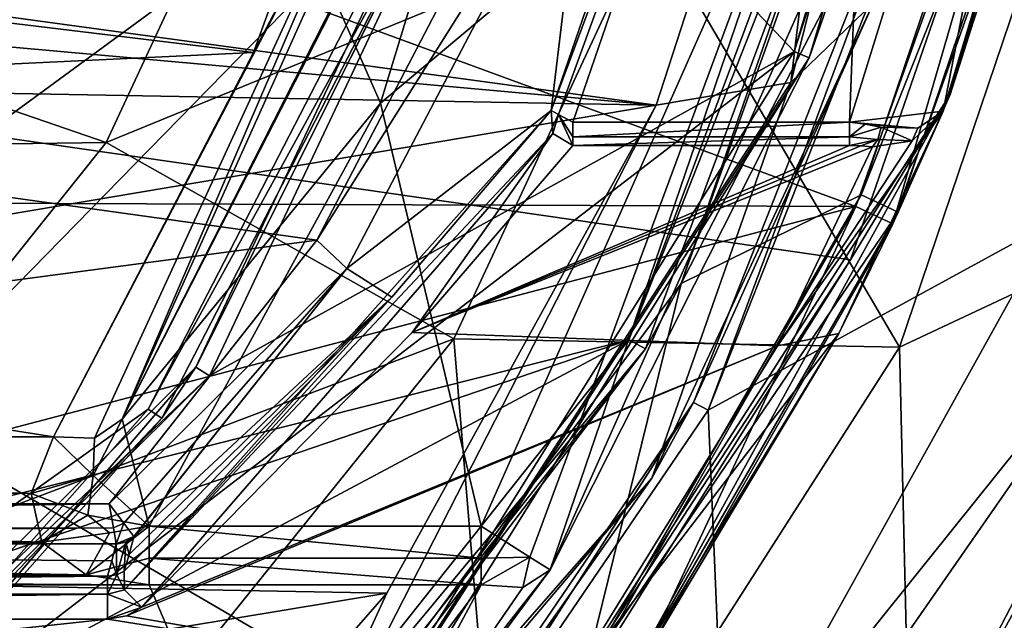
# Model space of a CAD drawing. Extents: x -200 to 200, y -434 to 356.
# Tile 46 of 256: x 4.91 to 10.95, y -272.73 to -269.05. Entities that reach past the tile are written whole.
import ezdxf

# ---------------------------------------------------------------- set-up
doc = ezdxf.new("R2010")
doc.units = 0
doc.header["$LTSCALE"] = 52.148148
for name, color, linetype in [('1693', 7, 'CONTINUOUS'), ('1694', 7, 'CONTINUOUS'), ('1696', 7, 'CONTINUOUS'), ('1697', 7, 'CONTINUOUS'), ('1699', 7, 'CONTINUOUS'), ('1714', 7, 'CONTINUOUS'), ('1715', 7, 'CONTINUOUS'), ('2569', 7, 'CONTINUOUS'), ('2574', 7, 'CONTINUOUS'), ('2576', 7, 'CONTINUOUS'), ('2578', 7, 'CONTINUOUS'), ('2580', 7, 'CONTINUOUS'), ('3912', 7, 'CONTINUOUS'), ('3913', 7, 'CONTINUOUS'), ('3915', 7, 'CONTINUOUS'), ('3916', 7, 'CONTINUOUS'), ('3930', 7, 'CONTINUOUS'), ('3932', 7, 'CONTINUOUS'), ('3934', 7, 'CONTINUOUS'), ('3945', 7, 'CONTINUOUS'), ('3955', 7, 'CONTINUOUS'), ('3956', 7, 'CONTINUOUS'), ('3957', 7, 'CONTINUOUS'), ('3971', 7, 'CONTINUOUS'), ('3972', 7, 'CONTINUOUS'), ('3973', 7, 'CONTINUOUS'), ('4073', 7, 'CONTINUOUS'), ('4110', 7, 'CONTINUOUS'), ('4122', 7, 'CONTINUOUS'), ('4316', 7, 'CONTINUOUS'), ('4317', 7, 'CONTINUOUS'), ('4319', 7, 'CONTINUOUS'), ('4320', 7, 'CONTINUOUS'), ('4322', 7, 'CONTINUOUS'), ('4323', 7, 'CONTINUOUS'), ('4325', 7, 'CONTINUOUS'), ('4334', 7, 'CONTINUOUS'), ('4335', 7, 'CONTINUOUS'), ('4348', 7, 'CONTINUOUS'), ('4364', 7, 'CONTINUOUS'), ('4369', 7, 'CONTINUOUS'), ('4372', 7, 'CONTINUOUS'), ('4373', 7, 'CONTINUOUS'), ('4381', 7, 'CONTINUOUS'), ('4386', 7, 'CONTINUOUS'), ('4387', 7, 'CONTINUOUS'), ('4389', 7, 'CONTINUOUS'), ('4390', 7, 'CONTINUOUS'), ('4392', 7, 'CONTINUOUS'), ('4393', 7, 'CONTINUOUS'), ('4406', 7, 'CONTINUOUS'), ('4407', 7, 'CONTINUOUS'), ('4516', 7, 'CONTINUOUS'), ('4518', 7, 'CONTINUOUS'), ('4519', 7, 'CONTINUOUS'), ('4521', 7, 'CONTINUOUS'), ('4522', 7, 'CONTINUOUS'), ('4537', 7, 'CONTINUOUS'), ('4539', 7, 'CONTINUOUS'), ('4542', 7, 'CONTINUOUS')]:
    doc.layers.add(name, color=color, linetype=linetype)

msp = doc.modelspace()

# ---------------------------------------------------------------- linework, layer by layer
at = {"layer": '1693', "color": 7, "linetype": 'CONTINUOUS'}
for points in [[(10.3091, -271.0591, 68.65), (12.3021, -270.1223, 68.65), (12.1614, -265.5814, 68.65), (10.3091, -271.0591, 68.65)], [(10.3745, -273.8384, 68.65), (12.3021, -270.1223, 68.65), (10.3091, -271.0591, 68.65), (10.3745, -273.8384, 68.65)], [(7.8925, -274.8342, 68.65), (10.3745, -273.8384, 68.65), (10.3091, -271.0591, 68.65), (7.8925, -274.8342, 68.65)]]:
    msp.add_3dface(points, dxfattribs=at)
at = {"layer": '1694', "color": 7, "linetype": 'CONTINUOUS'}
for points in [[(12.7216, -265.8369, 15.65), (11.2533, -270.2889, 15.65), (10.871, -267.0542, 15.65), (12.7216, -265.8369, 15.65)], [(10.871, -267.0542, 15.65), (11.2533, -270.2889, 15.65), (9.1344, -271.444, 15.65), (10.871, -267.0542, 15.65)], [(11.2533, -270.2889, 15.65), (9.2387, -273.9133, 15.65), (9.1344, -271.444, 15.65), (11.2533, -270.2889, 15.65)], [(9.1344, -271.444, 15.65), (9.2387, -273.9133, 15.65), (7.0573, -274.4947, 15.65), (9.1344, -271.444, 15.65)]]:
    msp.add_3dface(points, dxfattribs=at)
at = {"layer": '1696', "color": 7, "linetype": 'CONTINUOUS'}
msp.add_3dface([(12.3937, -270.1597, 68.55), (10.4568, -273.8945, 68.55), (11.0311, -272.9541, 16.65), (12.3937, -270.1597, 68.55)], dxfattribs=at)
at = {"layer": '1697', "color": 7, "linetype": 'CONTINUOUS'}
for points in [[(10.1039, -265.609, 64.65), (8.8156, -269.5761, 64.65), (1.8013, -268.6167, 64.65), (10.1039, -265.609, 64.65)], [(8.8156, -269.5761, 64.65), (-8.9526, -269.2538, 64.65), (-1.8012, -268.6168, 64.65), (8.8156, -269.5761, 64.65)], [(1.8013, -268.6167, 64.65), (8.8156, -269.5761, 64.65), (-1.8012, -268.6168, 64.65), (1.8013, -268.6167, 64.65)], [(-7.3447, -272.3014, 64.65), (-8.9526, -269.2538, 64.65), (8.8156, -269.5761, 64.65), (-7.3447, -272.3014, 64.65)], [(7.1645, -272.5666, 64.65), (-7.3447, -272.3014, 64.65), (8.8156, -269.5761, 64.65), (7.1645, -272.5666, 64.65)], [(-5.3893, -274.6437, 64.65), (-7.3447, -272.3014, 64.65), (7.1645, -272.5666, 64.65), (-5.3893, -274.6437, 64.65)], [(5.1661, -274.8475, 64.65), (-5.3893, -274.6437, 64.65), (7.1645, -272.5666, 64.65), (5.1661, -274.8475, 64.65)]]:
    msp.add_3dface(points, dxfattribs=at)
at = {"layer": '1699', "color": 7, "linetype": 'CONTINUOUS'}
for points in [[(10.7757, -267.0264, 15.75), (9.0454, -271.3983, 15.75), (10.1482, -268.9488, 63.65), (10.7757, -267.0264, 15.75)], [(10.1482, -268.9488, 63.65), (9.0454, -271.3983, 15.75), (8.7899, -271.861, 63.65), (10.1482, -268.9488, 63.65)], [(9.0454, -271.3983, 15.75), (6.9812, -274.4296, 15.75), (8.7899, -271.861, 63.65), (9.0454, -271.3983, 15.75)], [(8.7899, -271.861, 63.65), (6.9812, -274.4296, 15.75), (5.1476, -276.1555, 63.65), (8.7899, -271.861, 63.65)]]:
    msp.add_3dface(points, dxfattribs=at)
at = {"layer": '1714', "color": 7, "linetype": 'CONTINUOUS'}
for points in [[(9.2387, -273.9133, 15.65), (11.2533, -270.2889, 15.65), (11.8775, -270.6262, 15.9429), (9.2387, -273.9133, 15.65)], [(7.3338, -277.1561, 15.9429), (9.2387, -273.9133, 15.65), (11.8775, -270.6262, 15.9429), (7.3338, -277.1561, 15.9429)], [(11.0311, -272.9541, 16.65), (7.3338, -277.1561, 15.9429), (11.8775, -270.6262, 15.9429), (11.0311, -272.9541, 16.65)]]:
    msp.add_3dface(points, dxfattribs=at)
at = {"layer": '1715', "color": 7, "linetype": 'CONTINUOUS'}
for points in [[(9.6416, -269.4378, 64.3571), (10.1039, -265.609, 64.65), (11.262, -263.0444, 64.3571), (9.6416, -269.4378, 64.3571)], [(10.1482, -268.9488, 63.65), (9.6416, -269.4378, 64.3571), (11.262, -263.0444, 64.3571), (10.1482, -268.9488, 63.65)], [(8.8156, -269.5761, 64.65), (10.1039, -265.609, 64.65), (9.6416, -269.4378, 64.3571), (8.8156, -269.5761, 64.65)], [(10.1482, -268.9488, 63.65), (8.7899, -271.861, 63.65), (9.6416, -269.4378, 64.3571), (10.1482, -268.9488, 63.65)], [(6.0445, -274.9953, 64.3571), (8.8156, -269.5761, 64.65), (9.6416, -269.4378, 64.3571), (6.0445, -274.9953, 64.3571)], [(8.7899, -271.861, 63.65), (6.0445, -274.9953, 64.3571), (9.6416, -269.4378, 64.3571), (8.7899, -271.861, 63.65)], [(7.1645, -272.5666, 64.65), (8.8156, -269.5761, 64.65), (6.0445, -274.9953, 64.3571), (7.1645, -272.5666, 64.65)], [(8.7899, -271.861, 63.65), (5.1476, -276.1555, 63.65), (6.0445, -274.9953, 64.3571), (8.7899, -271.861, 63.65)], [(5.1661, -274.8475, 64.65), (7.1645, -272.5666, 64.65), (6.0445, -274.9953, 64.3571), (5.1661, -274.8475, 64.65)]]:
    msp.add_3dface(points, dxfattribs=at)
at = {"layer": '2569', "color": 7, "linetype": 'CONTINUOUS'}
for points in [[(12.3021, -270.1223, 68.65), (10.3745, -273.8384, 68.65), (12.3937, -270.1597, 68.55), (12.3021, -270.1223, 68.65)], [(10.3745, -273.8384, 68.65), (10.4568, -273.8945, 68.55), (12.3937, -270.1597, 68.55), (10.3745, -273.8384, 68.65)]]:
    msp.add_3dface(points, dxfattribs=at)
at = {"layer": '2574', "color": 7, "linetype": 'CONTINUOUS'}
for points in [[(9.1344, -271.444, 15.65), (9.0454, -271.3983, 15.75), (10.7757, -267.0264, 15.75), (9.1344, -271.444, 15.65)], [(10.871, -267.0542, 15.65), (9.1344, -271.444, 15.65), (10.7757, -267.0264, 15.75), (10.871, -267.0542, 15.65)], [(7.0573, -274.4947, 15.65), (6.9812, -274.4296, 15.75), (9.0454, -271.3983, 15.75), (7.0573, -274.4947, 15.65)], [(9.1344, -271.444, 15.65), (7.0573, -274.4947, 15.65), (9.0454, -271.3983, 15.75), (9.1344, -271.444, 15.65)]]:
    msp.add_3dface(points, dxfattribs=at)
at = {"layer": '2576', "color": 7, "linetype": 'CONTINUOUS'}
for points in [[(6.4853, -267.5686, 68.45), (1.7495, -268.5312, 68.45), (5.4447, -269.8043, 68.45), (6.4853, -267.5686, 68.45)], [(5.4447, -269.8043, 68.45), (1.7495, -268.5312, 68.45), (-5.3603, -269.9517, 68.45), (5.4447, -269.8043, 68.45)], [(3.1364, -272.6911, 68.45), (5.4447, -269.8043, 68.45), (-5.3603, -269.9517, 68.45), (3.1364, -272.6911, 68.45)]]:
    msp.add_3dface(points, dxfattribs=at)
at = {"layer": '2578', "color": 7, "linetype": 'CONTINUOUS'}
for points in [[(10.3091, -271.0591, 68.65), (12.1614, -265.5814, 68.65), (8.7723, -268.4402, 68.55), (10.3091, -271.0591, 68.65)], [(7.5758, -271.008, 68.55), (10.3091, -271.0591, 68.65), (8.7723, -268.4402, 68.55), (7.5758, -271.008, 68.55)], [(4.7048, -274.5699, 68.55), (7.8925, -274.8342, 68.65), (7.5758, -271.008, 68.55), (4.7048, -274.5699, 68.55)], [(7.8925, -274.8342, 68.65), (10.3091, -271.0591, 68.65), (7.5758, -271.008, 68.55), (7.8925, -274.8342, 68.65)]]:
    msp.add_3dface(points, dxfattribs=at)
at = {"layer": '2580', "color": 7, "linetype": 'CONTINUOUS'}
for points in [[(6.4853, -267.5686, 68.45), (5.4447, -269.8043, 68.45), (8.7723, -268.4402, 68.55), (6.4853, -267.5686, 68.45)], [(5.4447, -269.8043, 68.45), (7.5758, -271.008, 68.55), (8.7723, -268.4402, 68.55), (5.4447, -269.8043, 68.45)], [(5.4447, -269.8043, 68.45), (3.1364, -272.6911, 68.45), (7.5758, -271.008, 68.55), (5.4447, -269.8043, 68.45)], [(3.1364, -272.6911, 68.45), (4.7048, -274.5699, 68.55), (7.5758, -271.008, 68.55), (3.1364, -272.6911, 68.45)]]:
    msp.add_3dface(points, dxfattribs=at)
at = {"layer": '3912', "color": 7, "linetype": 'CONTINUOUS'}
for points in [[(10.8329, -265.3242, 58.15), (7.8946, -267.3841, 58.15), (9.6618, -269.2466, 58.15), (10.8329, -265.3242, 58.15)], [(7.8946, -267.3841, 58.15), (6.0775, -271.2348, 58.15), (9.6618, -269.2466, 58.15), (7.8946, -267.3841, 58.15)], [(6.0775, -271.2348, 58.15), (2.6448, -274.6347, 58.15), (9.6618, -269.2466, 58.15), (6.0775, -271.2348, 58.15)], [(9.6618, -269.2466, 58.15), (2.6448, -274.6347, 58.15), (6.2125, -274.7552, 58.15), (9.6618, -269.2466, 58.15)]]:
    msp.add_3dface(points, dxfattribs=at)
at = {"layer": '3913', "color": 7, "linetype": 'CONTINUOUS'}
for points in [[(10.9304, -265.3446, 58.05), (9.7537, -269.2858, 58.05), (10.4283, -267.3379, 7.15), (10.9304, -265.3446, 58.05)], [(10.4283, -267.3379, 7.15), (9.7537, -269.2858, 58.05), (8.166, -272.424, 7.15), (10.4283, -267.3379, 7.15)], [(9.7537, -269.2858, 58.05), (6.2831, -274.826, 58.05), (8.166, -272.424, 7.15), (9.7537, -269.2858, 58.05)], [(8.166, -272.424, 7.15), (6.2831, -274.826, 58.05), (6.8166, -274.2469, 8.8145), (8.166, -272.424, 7.15)]]:
    msp.add_3dface(points, dxfattribs=at)
at = {"layer": '3915', "color": 7, "linetype": 'CONTINUOUS'}
for points in [[(0.55, -275.1187, 11.15), (7.4329, -268.0823, 11.15), (0.55, -266.5779, 11.15), (0.55, -275.1187, 11.15)], [(5.7023, -271.4383, 11.15), (7.4329, -268.0823, 11.15), (0.55, -275.1187, 11.15), (5.7023, -271.4383, 11.15)], [(3.7869, -273.6017, 11.15), (5.7023, -271.4383, 11.15), (0.55, -275.1187, 11.15), (3.7869, -273.6017, 11.15)]]:
    msp.add_3dface(points, dxfattribs=at)
at = {"layer": '3916', "color": 7, "linetype": 'CONTINUOUS'}
for points in [[(7.8006, -267.3531, 58.05), (7.5263, -268.1181, 11.25), (5.9937, -271.1807, 58.05), (7.8006, -267.3531, 58.05)], [(7.5263, -268.1181, 11.25), (5.7848, -271.4948, 11.25), (5.9937, -271.1807, 58.05), (7.5263, -268.1181, 11.25)], [(5.9937, -271.1807, 58.05), (3.8515, -273.6781, 11.25), (2.5968, -274.5469, 58.05), (5.9937, -271.1807, 58.05)], [(5.7848, -271.4948, 11.25), (3.8515, -273.6781, 11.25), (5.9937, -271.1807, 58.05), (5.7848, -271.4948, 11.25)]]:
    msp.add_3dface(points, dxfattribs=at)
at = {"layer": '3930', "color": 7, "linetype": 'CONTINUOUS'}
for points in [[(6.9326, -267.6425, -0.0732), (6.348, -269.2526, 2.7288), (-6.9326, -267.6425, -0.0732), (6.9326, -267.6425, -0.0732)], [(-6.9326, -267.6425, -0.0732), (6.348, -269.2526, 2.7288), (-6.088, -269.8442, 3.5946), (-6.9326, -267.6425, -0.0732)], [(6.348, -269.2526, 2.7288), (5.1213, -271.6075, 5.8196), (-6.088, -269.8442, 3.5946), (6.348, -269.2526, 2.7288)], [(-6.088, -269.8442, 3.5946), (5.1213, -271.6075, 5.8196), (-5.1214, -271.6075, 5.8196), (-6.088, -269.8442, 3.5946)], [(5.1213, -271.6075, 5.8196), (4.9851, -271.9567, 6.2089), (-5.1214, -271.6075, 5.8196), (5.1213, -271.6075, 5.8196)], [(-5.1214, -271.6075, 5.8196), (4.9851, -271.9567, 6.2089), (-4.9857, -271.9533, 6.2051), (-5.1214, -271.6075, 5.8196)], [(-4.9857, -271.9533, 6.2051), (5.0498, -272.253, 6.5278), (-5.0558, -272.2619, 6.5372), (-4.9857, -271.9533, 6.2051)], [(4.9851, -271.9567, 6.2089), (5.0498, -272.253, 6.5278), (-4.9857, -271.9533, 6.2051), (4.9851, -271.9567, 6.2089)], [(5.0498, -272.253, 6.5278), (5.3224, -272.4541, 6.7386), (-5.0558, -272.2619, 6.5372), (5.0498, -272.253, 6.5278)], [(-5.0558, -272.2619, 6.5372), (5.3224, -272.4541, 6.7386), (-5.3141, -272.4514, 6.7358), (-5.0558, -272.2619, 6.5372)], [(-5.3141, -272.4514, 6.7358), (5.7084, -272.5153, 6.8018), (-5.7084, -272.5153, 6.8018), (-5.3141, -272.4514, 6.7358)], [(5.3224, -272.4541, 6.7386), (5.7084, -272.5153, 6.8018), (-5.3141, -272.4514, 6.7358), (5.3224, -272.4541, 6.7386)], [(-7.7436, -272.5153, 6.8018), (6.4409, -274.2444, 8.4358), (-6.1461, -274.5668, 8.7108), (-7.7436, -272.5153, 6.8018)], [(-5.7084, -272.5153, 6.8018), (6.4409, -274.2444, 8.4358), (-7.7436, -272.5153, 6.8018), (-5.7084, -272.5153, 6.8018)], [(5.7084, -272.5153, 6.8018), (6.4409, -274.2444, 8.4358), (-5.7084, -272.5153, 6.8018), (5.7084, -272.5153, 6.8018)], [(7.7436, -272.5153, 6.8018), (6.4409, -274.2444, 8.4358), (5.7084, -272.5153, 6.8018), (7.7436, -272.5153, 6.8018)]]:
    msp.add_3dface(points, dxfattribs=at)
at = {"layer": '3932', "color": 7, "linetype": 'CONTINUOUS'}
for points in [[(8.486, -265.1074, 6.65), (9.949, -267.1955, 6.65), (7.1256, -269.5641, 6.65), (8.486, -265.1074, 6.65)], [(9.949, -267.1955, 6.65), (7.7436, -272.1565, 6.65), (7.1256, -269.5641, 6.65), (9.949, -267.1955, 6.65)], [(7.1256, -269.5641, 6.65), (7.7436, -272.1565, 6.65), (5.7084, -272.1565, 6.65), (7.1256, -269.5641, 6.65)]]:
    msp.add_3dface(points, dxfattribs=at)
at = {"layer": '3934', "color": 7, "linetype": 'CONTINUOUS'}
msp.add_3dface([(5.5429, -271.5009, 6.15), (6.8107, -269.0239, 3.003), (6.848, -268.9321, 6.15), (5.5429, -271.5009, 6.15)], dxfattribs=at)
at = {"layer": '3945', "color": 7, "linetype": 'CONTINUOUS'}
for points in [[(8.486, -265.1074, 6.65), (7.1256, -269.5641, 6.65), (6.848, -268.9321, 6.15), (8.486, -265.1074, 6.65)], [(7.1256, -269.5641, 6.65), (5.5429, -271.5009, 6.15), (6.848, -268.9321, 6.15), (7.1256, -269.5641, 6.65)], [(7.1256, -269.5641, 6.65), (5.7084, -272.1565, 6.65), (5.5429, -271.5009, 6.15), (7.1256, -269.5641, 6.65)], [(5.5429, -271.5009, 6.15), (5.7084, -272.1565, 6.65), (5.3645, -271.8461, 6.3481), (5.5429, -271.5009, 6.15)], [(5.3645, -271.8461, 6.3481), (5.7084, -272.1565, 6.65), (5.3326, -272.0895, 6.5105), (5.3645, -271.8461, 6.3481)], [(5.3326, -272.0895, 6.5105), (5.7084, -272.1565, 6.65), (5.4656, -272.1962, 6.6179), (5.3326, -272.0895, 6.5105)]]:
    msp.add_3dface(points, dxfattribs=at)
at = {"layer": '3955', "color": 7, "linetype": 'CONTINUOUS'}
for points in [[(5.7084, -272.1565, 6.65), (7.7436, -272.1565, 6.65), (7.7436, -272.3513, 6.6895), (5.7084, -272.1565, 6.65)], [(5.7084, -272.1565, 6.65), (7.7436, -272.3513, 6.6895), (5.7084, -272.3513, 6.6895), (5.7084, -272.1565, 6.65)], [(7.7436, -272.5153, 6.8018), (5.7084, -272.5153, 6.8018), (5.7084, -272.3513, 6.6895), (7.7436, -272.5153, 6.8018)], [(7.7436, -272.3513, 6.6895), (7.7436, -272.5153, 6.8018), (5.7084, -272.3513, 6.6895), (7.7436, -272.3513, 6.6895)]]:
    msp.add_3dface(points, dxfattribs=at)
at = {"layer": '3956', "color": 7, "linetype": 'CONTINUOUS'}
for points in [[(5.5429, -271.5009, 6.15), (5.3645, -271.8461, 6.3481), (5.373, -271.6166, 5.9528), (5.5429, -271.5009, 6.15)], [(4.9851, -271.9567, 6.2089), (5.1213, -271.6075, 5.8196), (5.3645, -271.8461, 6.3481), (4.9851, -271.9567, 6.2089)], [(5.3645, -271.8461, 6.3481), (5.1213, -271.6075, 5.8196), (5.373, -271.6166, 5.9528), (5.3645, -271.8461, 6.3481)], [(4.9851, -271.9567, 6.2089), (5.3645, -271.8461, 6.3481), (5.3326, -272.0895, 6.5105), (4.9851, -271.9567, 6.2089)], [(5.0498, -272.253, 6.5278), (4.9851, -271.9567, 6.2089), (5.3326, -272.0895, 6.5105), (5.0498, -272.253, 6.5278)], [(5.0498, -272.253, 6.5278), (5.3326, -272.0895, 6.5105), (5.4656, -272.1962, 6.6179), (5.0498, -272.253, 6.5278)], [(5.3224, -272.4541, 6.7386), (5.0498, -272.253, 6.5278), (5.4656, -272.1962, 6.6179), (5.3224, -272.4541, 6.7386)], [(5.3224, -272.4541, 6.7386), (5.7084, -272.1565, 6.65), (5.7084, -272.3513, 6.6895), (5.3224, -272.4541, 6.7386)], [(5.7084, -272.1565, 6.65), (5.3224, -272.4541, 6.7386), (5.4656, -272.1962, 6.6179), (5.7084, -272.1565, 6.65)], [(5.7084, -272.5153, 6.8018), (5.3224, -272.4541, 6.7386), (5.7084, -272.3513, 6.6895), (5.7084, -272.5153, 6.8018)]]:
    msp.add_3dface(points, dxfattribs=at)
at = {"layer": '3957', "color": 7, "linetype": 'CONTINUOUS'}
for points in [[(7.4105, -267.3423, 0.15), (6.8107, -269.0239, 3.003), (5.5429, -271.5009, 6.15), (7.4105, -267.3423, 0.15)], [(7.4105, -267.3423, 0.15), (5.5429, -271.5009, 6.15), (7.2331, -267.5692, 0.0095), (7.4105, -267.3423, 0.15)], [(5.373, -271.6166, 5.9528), (5.1213, -271.6075, 5.8196), (7.2331, -267.5692, 0.0095), (5.373, -271.6166, 5.9528)], [(5.1213, -271.6075, 5.8196), (6.348, -269.2526, 2.7288), (7.2331, -267.5692, 0.0095), (5.1213, -271.6075, 5.8196)], [(5.5429, -271.5009, 6.15), (5.373, -271.6166, 5.9528), (7.2331, -267.5692, 0.0095), (5.5429, -271.5009, 6.15)], [(6.348, -269.2526, 2.7288), (6.9326, -267.6425, -0.0732), (7.2331, -267.5692, 0.0095), (6.348, -269.2526, 2.7288)]]:
    msp.add_3dface(points, dxfattribs=at)
at = {"layer": '3971', "color": 7, "linetype": 'CONTINUOUS'}
for points in [[(7.7436, -272.1565, 6.65), (9.949, -267.1955, 6.65), (8.0424, -272.3457, 6.7966), (7.7436, -272.1565, 6.65)], [(9.949, -267.1955, 6.65), (8.166, -272.424, 7.15), (8.0424, -272.3457, 6.7966), (9.949, -267.1955, 6.65)], [(10.4283, -267.3379, 7.15), (8.166, -272.424, 7.15), (9.949, -267.1955, 6.65), (10.4283, -267.3379, 7.15)]]:
    msp.add_3dface(points, dxfattribs=at)
at = {"layer": '3972', "color": 7, "linetype": 'CONTINUOUS'}
for points in [[(7.7436, -272.3513, 6.6895), (7.7436, -272.1565, 6.65), (8.0424, -272.3457, 6.7966), (7.7436, -272.3513, 6.6895)], [(7.7436, -272.5153, 6.8018), (7.7436, -272.3513, 6.6895), (8.0424, -272.3457, 6.7966), (7.7436, -272.5153, 6.8018)], [(7.9981, -272.5328, 6.9412), (7.7436, -272.5153, 6.8018), (8.0424, -272.3457, 6.7966), (7.9981, -272.5328, 6.9412)], [(8.166, -272.424, 7.15), (7.9981, -272.5328, 6.9412), (8.0424, -272.3457, 6.7966), (8.166, -272.424, 7.15)]]:
    msp.add_3dface(points, dxfattribs=at)
at = {"layer": '3973', "color": 7, "linetype": 'CONTINUOUS'}
for points in [[(8.166, -272.424, 7.15), (6.8166, -274.2469, 8.8145), (7.9981, -272.5328, 6.9412), (8.166, -272.424, 7.15)], [(6.8166, -274.2469, 8.8145), (6.4409, -274.2444, 8.4358), (7.7436, -272.5153, 6.8018), (6.8166, -274.2469, 8.8145)], [(6.8166, -274.2469, 8.8145), (7.7436, -272.5153, 6.8018), (7.9981, -272.5328, 6.9412), (6.8166, -274.2469, 8.8145)]]:
    msp.add_3dface(points, dxfattribs=at)
at = {"layer": '4073', "color": 7, "linetype": 'CONTINUOUS'}
for points in [[(7.4329, -268.0823, 11.15), (5.7023, -271.4383, 11.15), (7.5263, -268.1181, 11.25), (7.4329, -268.0823, 11.15)], [(5.7023, -271.4383, 11.15), (5.7848, -271.4948, 11.25), (7.5263, -268.1181, 11.25), (5.7023, -271.4383, 11.15)], [(5.7023, -271.4383, 11.15), (3.7869, -273.6017, 11.15), (5.7848, -271.4948, 11.25), (5.7023, -271.4383, 11.15)], [(3.7869, -273.6017, 11.15), (3.8515, -273.6781, 11.25), (5.7848, -271.4948, 11.25), (3.7869, -273.6017, 11.15)]]:
    msp.add_3dface(points, dxfattribs=at)
at = {"layer": '4110', "color": 7, "linetype": 'CONTINUOUS'}
for points in [[(7.8946, -267.3841, 58.15), (7.8006, -267.3531, 58.05), (5.9937, -271.1807, 58.05), (7.8946, -267.3841, 58.15)], [(6.0775, -271.2348, 58.15), (7.8946, -267.3841, 58.15), (5.9937, -271.1807, 58.05), (6.0775, -271.2348, 58.15)], [(6.0775, -271.2348, 58.15), (5.9937, -271.1807, 58.05), (2.5968, -274.5469, 58.05), (6.0775, -271.2348, 58.15)], [(2.6448, -274.6347, 58.15), (6.0775, -271.2348, 58.15), (2.5968, -274.5469, 58.05), (2.6448, -274.6347, 58.15)]]:
    msp.add_3dface(points, dxfattribs=at)
at = {"layer": '4122', "color": 7, "linetype": 'CONTINUOUS'}
for points in [[(10.8329, -265.3242, 58.15), (9.6618, -269.2466, 58.15), (10.9304, -265.3446, 58.05), (10.8329, -265.3242, 58.15)], [(9.6618, -269.2466, 58.15), (9.7537, -269.2858, 58.05), (10.9304, -265.3446, 58.05), (9.6618, -269.2466, 58.15)], [(9.6618, -269.2466, 58.15), (6.2125, -274.7552, 58.15), (9.7537, -269.2858, 58.05), (9.6618, -269.2466, 58.15)], [(6.2125, -274.7552, 58.15), (6.2831, -274.826, 58.05), (9.7537, -269.2858, 58.05), (6.2125, -274.7552, 58.15)]]:
    msp.add_3dface(points, dxfattribs=at)
at = {"layer": '4316', "color": 7, "linetype": 'CONTINUOUS'}
for points in [[(11.4439, -266.2549, -13.35), (10.0404, -270.1965, -13.35), (0, -266.5114, -13.35), (11.4439, -266.2549, -13.35)], [(10.0404, -270.1965, -13.35), (-10.0752, -270.1219, -13.35), (0, -266.5114, -13.35), (10.0404, -270.1965, -13.35)], [(-10.0752, -270.1219, -13.35), (10.0404, -270.1965, -13.35), (0, -272.8336, -13.35), (-10.0752, -270.1219, -13.35)], [(10.0404, -270.1965, -13.35), (8.5211, -272.8532, -13.35), (0, -272.8336, -13.35), (10.0404, -270.1965, -13.35)]]:
    msp.add_3dface(points, dxfattribs=at)
at = {"layer": '4317', "color": 7, "linetype": 'CONTINUOUS'}
for points in [[(8.3053, -269.6795, -0.85), (10.0014, -269.6795, -0.85), (10.2173, -264.1218, -0.85), (8.3053, -269.6795, -0.85)], [(10.0014, -269.6795, -0.85), (11.5127, -264.8168, -0.85), (10.2173, -264.1218, -0.85), (10.0014, -269.6795, -0.85)]]:
    msp.add_3dface(points, dxfattribs=at)
at = {"layer": '4319', "color": 7, "linetype": 'CONTINUOUS'}
for points in [[(10.5752, -269.6134, -1.35), (11.686, -266.317, -13.1), (12.0266, -264.7932, -1.35), (10.5752, -269.6134, -1.35)], [(10.2669, -270.3029, -13.1), (11.686, -266.317, -13.1), (10.5752, -269.6134, -1.35), (10.2669, -270.3029, -13.1)], [(9.9361, -270.975, -4.457), (10.2669, -270.3029, -13.1), (10.5752, -269.6134, -1.35), (9.9361, -270.975, -4.457)], [(8.7266, -272.9955, -13.1), (10.2669, -270.3029, -13.1), (9.9361, -270.975, -4.457), (8.7266, -272.9955, -13.1)], [(8.5692, -273.2188, -7.4347), (8.7266, -272.9955, -13.1), (9.9361, -270.975, -4.457), (8.5692, -273.2188, -7.4347)]]:
    msp.add_3dface(points, dxfattribs=at)
at = {"layer": '4320', "color": 7, "linetype": 'CONTINUOUS'}
for points in [[(8.3053, -269.8237, -0.9589), (7.32, -270.9691, -3.8226), (10.0015, -269.8237, -0.9589), (8.3053, -269.8237, -0.9589)], [(10.0015, -269.8237, -0.9589), (7.32, -270.9691, -3.8226), (10.0721, -269.8255, -0.965), (10.0015, -269.8237, -0.9589)], [(10.0721, -269.8255, -0.965), (7.32, -270.9691, -3.8226), (10.1438, -269.8312, -0.985), (10.0721, -269.8255, -0.965)], [(10.1438, -269.8312, -0.985), (7.32, -270.9691, -3.8226), (9.5608, -271.0497, -3.974), (10.1438, -269.8312, -0.985)], [(7.32, -270.9691, -3.8226), (5.6622, -272.6517, -6.3621), (9.5608, -271.0497, -3.974), (7.32, -270.9691, -3.8226)], [(5.6622, -272.6517, -6.3621), (5.5688, -272.7058, -6.4277), (9.5608, -271.0497, -3.974), (5.6622, -272.6517, -6.3621)], [(9.5608, -271.0497, -3.974), (5.5688, -272.7058, -6.4277), (8.2528, -273.1696, -6.9607), (9.5608, -271.0497, -3.974)], [(5.4522, -272.7257, -6.4516), (-5.4522, -272.7257, -6.4516), (0, -273.3074, -7.1096), (5.4522, -272.7257, -6.4516)], [(8.2528, -273.1696, -6.9607), (5.4522, -272.7257, -6.4516), (0, -273.3074, -7.1096), (8.2528, -273.1696, -6.9607)], [(5.5688, -272.7058, -6.4277), (5.4522, -272.7257, -6.4516), (8.2528, -273.1696, -6.9607), (5.5688, -272.7058, -6.4277)]]:
    msp.add_3dface(points, dxfattribs=at)
at = {"layer": '4322', "color": 7, "linetype": 'CONTINUOUS'}
for points in [[(6.736, -270.4031, -7.85), (8.1789, -267.6379, -7.85), (-7.8643, -268.3665, -7.85), (6.736, -270.4031, -7.85)], [(-5.4634, -272.0187, -7.85), (6.736, -270.4031, -7.85), (-7.8643, -268.3665, -7.85), (-5.4634, -272.0187, -7.85)], [(5.4635, -272.0187, -7.85), (6.736, -270.4031, -7.85), (-5.4634, -272.0187, -7.85), (5.4635, -272.0187, -7.85)]]:
    msp.add_3dface(points, dxfattribs=at)
at = {"layer": '4323', "color": 7, "linetype": 'CONTINUOUS'}
for points in [[(-5.4522, -272.4627, -6.5216), (5.4522, -272.4627, -6.5216), (-5.5059, -272.2649, -7.6434), (-5.4522, -272.4627, -6.5216)], [(5.4522, -272.4627, -6.5216), (5.4788, -272.3677, -7.0606), (-5.5059, -272.2649, -7.6434), (5.4522, -272.4627, -6.5216)], [(5.4788, -272.3677, -7.0606), (5.5059, -272.2649, -7.6434), (-5.5059, -272.2649, -7.6434), (5.4788, -272.3677, -7.0606)], [(5.5061, -272.2664, -7.6347), (5.5059, -272.2649, -7.6434), (5.4788, -272.3677, -7.0606), (5.5061, -272.2664, -7.6347)]]:
    msp.add_3dface(points, dxfattribs=at)
at = {"layer": '4325', "color": 7, "linetype": 'CONTINUOUS'}
for points in [[(8.1735, -269.6091, -0.9869), (10.0705, -264.0939, -0.9869), (8.3937, -267.7708, -7.6218), (8.1735, -269.6091, -0.9869)], [(6.9196, -270.5768, -7.6218), (8.1735, -269.6091, -0.9869), (8.3937, -267.7708, -7.6218), (6.9196, -270.5768, -7.6218)], [(7.1957, -270.7533, -3.8792), (8.1735, -269.6091, -0.9869), (6.9196, -270.5768, -7.6218), (7.1957, -270.7533, -3.8792)], [(5.6145, -272.2215, -7.6218), (7.1957, -270.7533, -3.8792), (6.9196, -270.5768, -7.6218), (5.6145, -272.2215, -7.6218)], [(5.5556, -272.4311, -6.4441), (7.1957, -270.7533, -3.8792), (5.5846, -272.3298, -7.0134), (5.5556, -272.4311, -6.4441)], [(5.5846, -272.3298, -7.0134), (7.1957, -270.7533, -3.8792), (5.6145, -272.2215, -7.6218), (5.5846, -272.3298, -7.0134)]]:
    msp.add_3dface(points, dxfattribs=at)
at = {"layer": '4334', "color": 7, "linetype": 'CONTINUOUS'}
for points in [[(9.9361, -270.975, -4.457), (10.5752, -269.6134, -1.35), (9.5608, -271.0497, -3.974), (9.9361, -270.975, -4.457)], [(9.5608, -271.0497, -3.974), (10.5752, -269.6134, -1.35), (10.3869, -269.7951, -1.1112), (9.5608, -271.0497, -3.974)], [(10.1438, -269.8312, -0.985), (9.5608, -271.0497, -3.974), (10.3869, -269.7951, -1.1112), (10.1438, -269.8312, -0.985)], [(8.5692, -273.2188, -7.4347), (9.9361, -270.975, -4.457), (8.2528, -273.1696, -6.9607), (8.5692, -273.2188, -7.4347)], [(9.9361, -270.975, -4.457), (9.5608, -271.0497, -3.974), (8.2528, -273.1696, -6.9607), (9.9361, -270.975, -4.457)]]:
    msp.add_3dface(points, dxfattribs=at)
at = {"layer": '4335', "color": 7, "linetype": 'CONTINUOUS'}
for points in [[(11.5127, -264.8168, -0.85), (10.0014, -269.6795, -0.85), (10.5752, -269.6134, -1.35), (11.5127, -264.8168, -0.85)], [(11.5127, -264.8168, -0.85), (10.5752, -269.6134, -1.35), (12.0266, -264.7932, -1.35), (11.5127, -264.8168, -0.85)], [(10.5752, -269.6134, -1.35), (10.0014, -269.6795, -0.85), (10.4206, -269.7164, -1.0483), (10.5752, -269.6134, -1.35)], [(10.4206, -269.7164, -1.0483), (10.0014, -269.6795, -0.85), (10.0978, -269.6925, -0.8588), (10.4206, -269.7164, -1.0483)], [(10.196, -269.71, -0.8876), (10.4206, -269.7164, -1.0483), (10.0978, -269.6925, -0.8588), (10.196, -269.71, -0.8876)]]:
    msp.add_3dface(points, dxfattribs=at)
at = {"layer": '4348', "color": 7, "linetype": 'CONTINUOUS'}
for points in [[(10.0404, -270.1965, -13.35), (11.4439, -266.2549, -13.35), (10.2669, -270.3029, -13.1), (10.0404, -270.1965, -13.35)], [(11.4439, -266.2549, -13.35), (11.686, -266.317, -13.1), (10.2669, -270.3029, -13.1), (11.4439, -266.2549, -13.35)], [(8.5211, -272.8532, -13.35), (10.0404, -270.1965, -13.35), (8.7266, -272.9955, -13.1), (8.5211, -272.8532, -13.35)], [(10.0404, -270.1965, -13.35), (10.2669, -270.3029, -13.1), (8.7266, -272.9955, -13.1), (10.0404, -270.1965, -13.35)]]:
    msp.add_3dface(points, dxfattribs=at)
at = {"layer": '4364', "color": 7, "linetype": 'CONTINUOUS'}
for points in [[(5.4522, -272.4627, -6.5216), (-5.4522, -272.4627, -6.5216), (-5.4522, -272.5719, -6.4026), (5.4522, -272.4627, -6.5216)], [(5.4522, -272.4627, -6.5216), (-5.4522, -272.5719, -6.4026), (5.4522, -272.5719, -6.4026), (5.4522, -272.4627, -6.5216)], [(-5.4522, -272.7257, -6.4516), (5.4522, -272.7257, -6.4516), (5.4522, -272.5719, -6.4026), (-5.4522, -272.7257, -6.4516)], [(-5.4522, -272.5719, -6.4026), (-5.4522, -272.7257, -6.4516), (5.4522, -272.5719, -6.4026), (-5.4522, -272.5719, -6.4026)]]:
    msp.add_3dface(points, dxfattribs=at)
at = {"layer": '4369', "color": 7, "linetype": 'CONTINUOUS'}
for points in [[(5.565, -272.255, -7.63), (5.5061, -272.2664, -7.6347), (5.5101, -272.4539, -6.5023), (5.565, -272.255, -7.63)], [(5.5556, -272.4311, -6.4441), (5.565, -272.255, -7.63), (5.5101, -272.4539, -6.5023), (5.5556, -272.4311, -6.4441)], [(5.5556, -272.4311, -6.4441), (5.5846, -272.3298, -7.0134), (5.565, -272.255, -7.63), (5.5556, -272.4311, -6.4441)], [(5.5846, -272.3298, -7.0134), (5.6145, -272.2215, -7.6218), (5.565, -272.255, -7.63), (5.5846, -272.3298, -7.0134)], [(5.5061, -272.2664, -7.6347), (5.4788, -272.3677, -7.0606), (5.5101, -272.4539, -6.5023), (5.5061, -272.2664, -7.6347)], [(5.4788, -272.3677, -7.0606), (5.4522, -272.4627, -6.5216), (5.5101, -272.4539, -6.5023), (5.4788, -272.3677, -7.0606)]]:
    msp.add_3dface(points, dxfattribs=at)
at = {"layer": '4372', "color": 7, "linetype": 'CONTINUOUS'}
for points in [[(5.5556, -272.4311, -6.4441), (5.5101, -272.4539, -6.5023), (5.5572, -272.5469, -6.3507), (5.5556, -272.4311, -6.4441)], [(5.5101, -272.4539, -6.5023), (5.4522, -272.5719, -6.4026), (5.5572, -272.5469, -6.3507), (5.5101, -272.4539, -6.5023)], [(5.5101, -272.4539, -6.5023), (5.4522, -272.4627, -6.5216), (5.4522, -272.5719, -6.4026), (5.5101, -272.4539, -6.5023)], [(5.4522, -272.5719, -6.4026), (5.6622, -272.6517, -6.3621), (5.5572, -272.5469, -6.3507), (5.4522, -272.5719, -6.4026)], [(5.4522, -272.7257, -6.4516), (5.6622, -272.6517, -6.3621), (5.4522, -272.5719, -6.4026), (5.4522, -272.7257, -6.4516)], [(5.4522, -272.7257, -6.4516), (5.5688, -272.7058, -6.4277), (5.6622, -272.6517, -6.3621), (5.4522, -272.7257, -6.4516)]]:
    msp.add_3dface(points, dxfattribs=at)
at = {"layer": '4373', "color": 7, "linetype": 'CONTINUOUS'}
for points in [[(8.1735, -269.6091, -0.9869), (7.1957, -270.7533, -3.8792), (5.5572, -272.5469, -6.3507), (8.1735, -269.6091, -0.9869)], [(8.1735, -269.6091, -0.9869), (5.5572, -272.5469, -6.3507), (8.1823, -269.7488, -0.9494), (8.1735, -269.6091, -0.9869)], [(5.5572, -272.5469, -6.3507), (5.6622, -272.6517, -6.3621), (8.1823, -269.7488, -0.9494), (5.5572, -272.5469, -6.3507)], [(5.6622, -272.6517, -6.3621), (7.32, -270.9691, -3.8226), (8.1823, -269.7488, -0.9494), (5.6622, -272.6517, -6.3621)], [(7.32, -270.9691, -3.8226), (8.3053, -269.8237, -0.9589), (8.1823, -269.7488, -0.9494), (7.32, -270.9691, -3.8226)], [(7.1957, -270.7533, -3.8792), (5.5556, -272.4311, -6.4441), (5.5572, -272.5469, -6.3507), (7.1957, -270.7533, -3.8792)]]:
    msp.add_3dface(points, dxfattribs=at)
at = {"layer": '4381', "color": 7, "linetype": 'CONTINUOUS'}
for points in [[(10.0014, -269.6795, -0.85), (8.3053, -269.6795, -0.85), (8.3053, -269.7699, -0.8803), (10.0014, -269.6795, -0.85)], [(10.0014, -269.6795, -0.85), (8.3053, -269.7699, -0.8803), (10.0015, -269.7699, -0.8803), (10.0014, -269.6795, -0.85)], [(8.3053, -269.7699, -0.8803), (8.3053, -269.8237, -0.9589), (10.0015, -269.7699, -0.8803), (8.3053, -269.7699, -0.8803)], [(8.3053, -269.8237, -0.9589), (10.0015, -269.8237, -0.9589), (10.0015, -269.7699, -0.8803), (8.3053, -269.8237, -0.9589)]]:
    msp.add_3dface(points, dxfattribs=at)
at = {"layer": '4386', "color": 7, "linetype": 'CONTINUOUS'}
for points in [[(10.2173, -264.1218, -0.85), (10.0705, -264.0939, -0.9869), (8.1735, -269.6091, -0.9869), (10.2173, -264.1218, -0.85)], [(10.2173, -264.1218, -0.85), (8.1735, -269.6091, -0.9869), (8.2172, -269.6324, -0.8881), (10.2173, -264.1218, -0.85)], [(8.3053, -269.6795, -0.85), (10.2173, -264.1218, -0.85), (8.2172, -269.6324, -0.8881), (8.3053, -269.6795, -0.85)]]:
    msp.add_3dface(points, dxfattribs=at)
at = {"layer": '4387', "color": 7, "linetype": 'CONTINUOUS'}
for points in [[(8.1735, -269.6091, -0.9869), (8.1823, -269.7488, -0.9494), (8.2172, -269.6324, -0.8881), (8.1735, -269.6091, -0.9869)], [(8.1823, -269.7488, -0.9494), (8.3053, -269.8237, -0.9589), (8.2172, -269.6324, -0.8881), (8.1823, -269.7488, -0.9494)], [(8.3053, -269.7699, -0.8803), (8.3053, -269.6795, -0.85), (8.2172, -269.6324, -0.8881), (8.3053, -269.7699, -0.8803)], [(8.3053, -269.8237, -0.9589), (8.3053, -269.7699, -0.8803), (8.2172, -269.6324, -0.8881), (8.3053, -269.8237, -0.9589)]]:
    msp.add_3dface(points, dxfattribs=at)
at = {"layer": '4389', "color": 7, "linetype": 'CONTINUOUS'}
for points in [[(8.3937, -267.7708, -7.6218), (8.1789, -267.6379, -7.85), (6.736, -270.4031, -7.85), (8.3937, -267.7708, -7.6218)], [(6.9196, -270.5768, -7.6218), (8.3937, -267.7708, -7.6218), (6.736, -270.4031, -7.85), (6.9196, -270.5768, -7.6218)], [(6.9196, -270.5768, -7.6218), (6.736, -270.4031, -7.85), (5.4635, -272.0187, -7.85), (6.9196, -270.5768, -7.6218)], [(6.9196, -270.5768, -7.6218), (5.4635, -272.0187, -7.85), (5.5532, -272.1384, -7.802), (6.9196, -270.5768, -7.6218)], [(5.6132, -272.2188, -7.6434), (6.9196, -270.5768, -7.6218), (5.5532, -272.1384, -7.802), (5.6132, -272.2188, -7.6434)], [(5.6141, -272.2203, -7.6327), (6.9196, -270.5768, -7.6218), (5.6132, -272.2188, -7.6434), (5.6141, -272.2203, -7.6327)], [(5.6145, -272.2215, -7.6218), (6.9196, -270.5768, -7.6218), (5.6141, -272.2203, -7.6327), (5.6145, -272.2215, -7.6218)]]:
    msp.add_3dface(points, dxfattribs=at)
at = {"layer": '4390', "color": 7, "linetype": 'CONTINUOUS'}
for points in [[(5.4635, -272.0187, -7.85), (-5.4634, -272.0187, -7.85), (-5.4907, -272.1765, -7.7939), (5.4635, -272.0187, -7.85)], [(5.4889, -272.1661, -7.802), (5.4635, -272.0187, -7.85), (-5.4907, -272.1765, -7.7939), (5.4889, -272.1661, -7.802)], [(-5.5059, -272.2649, -7.6434), (5.5059, -272.2649, -7.6434), (5.4889, -272.1661, -7.802), (-5.5059, -272.2649, -7.6434)], [(-5.5059, -272.2649, -7.6434), (5.4889, -272.1661, -7.802), (-5.4907, -272.1765, -7.7939), (-5.5059, -272.2649, -7.6434)]]:
    msp.add_3dface(points, dxfattribs=at)
at = {"layer": '4392', "color": 7, "linetype": 'CONTINUOUS'}
for points in [[(5.5532, -272.1384, -7.802), (5.4635, -272.0187, -7.85), (5.4889, -272.1661, -7.802), (5.5532, -272.1384, -7.802)], [(5.5059, -272.2649, -7.6434), (5.5532, -272.1384, -7.802), (5.4889, -272.1661, -7.802), (5.5059, -272.2649, -7.6434)], [(5.5059, -272.2649, -7.6434), (5.6132, -272.2188, -7.6434), (5.5532, -272.1384, -7.802), (5.5059, -272.2649, -7.6434)], [(5.6132, -272.2188, -7.6434), (5.5059, -272.2649, -7.6434), (5.5641, -272.2525, -7.6456), (5.6132, -272.2188, -7.6434)]]:
    msp.add_3dface(points, dxfattribs=at)
at = {"layer": '4393', "color": 7, "linetype": 'CONTINUOUS'}
for points in [[(5.5059, -272.2649, -7.6434), (5.565, -272.255, -7.63), (5.5641, -272.2525, -7.6456), (5.5059, -272.2649, -7.6434)], [(5.5059, -272.2649, -7.6434), (5.5061, -272.2664, -7.6347), (5.565, -272.255, -7.63), (5.5059, -272.2649, -7.6434)], [(5.565, -272.255, -7.63), (5.6132, -272.2188, -7.6434), (5.5641, -272.2525, -7.6456), (5.565, -272.255, -7.63)], [(5.565, -272.255, -7.63), (5.6141, -272.2203, -7.6327), (5.6132, -272.2188, -7.6434), (5.565, -272.255, -7.63)], [(5.565, -272.255, -7.63), (5.6145, -272.2215, -7.6218), (5.6141, -272.2203, -7.6327), (5.565, -272.255, -7.63)]]:
    msp.add_3dface(points, dxfattribs=at)
at = {"layer": '4406', "color": 7, "linetype": 'CONTINUOUS'}
for points in [[(10.5752, -269.6134, -1.35), (10.4206, -269.7164, -1.0483), (10.3869, -269.7951, -1.1112), (10.5752, -269.6134, -1.35)], [(10.3869, -269.7951, -1.1112), (10.196, -269.71, -0.8876), (10.1746, -269.7868, -0.9186), (10.3869, -269.7951, -1.1112)], [(10.4206, -269.7164, -1.0483), (10.196, -269.71, -0.8876), (10.3869, -269.7951, -1.1112), (10.4206, -269.7164, -1.0483)], [(10.1438, -269.8312, -0.985), (10.3869, -269.7951, -1.1112), (10.1746, -269.7868, -0.9186), (10.1438, -269.8312, -0.985)]]:
    msp.add_3dface(points, dxfattribs=at)
at = {"layer": '4407', "color": 7, "linetype": 'CONTINUOUS'}
for points in [[(10.0014, -269.6795, -0.85), (10.0015, -269.7699, -0.8803), (10.0978, -269.6925, -0.8588), (10.0014, -269.6795, -0.85)], [(10.0015, -269.7699, -0.8803), (10.196, -269.71, -0.8876), (10.0978, -269.6925, -0.8588), (10.0015, -269.7699, -0.8803)], [(10.196, -269.71, -0.8876), (10.0015, -269.7699, -0.8803), (10.1746, -269.7868, -0.9186), (10.196, -269.71, -0.8876)], [(10.0015, -269.7699, -0.8803), (10.0015, -269.8237, -0.9589), (10.1746, -269.7868, -0.9186), (10.0015, -269.7699, -0.8803)], [(10.0015, -269.8237, -0.9589), (10.0721, -269.8255, -0.965), (10.1746, -269.7868, -0.9186), (10.0015, -269.8237, -0.9589)], [(10.0721, -269.8255, -0.965), (10.1438, -269.8312, -0.985), (10.1746, -269.7868, -0.9186), (10.0721, -269.8255, -0.965)]]:
    msp.add_3dface(points, dxfattribs=at)
at = {"layer": '4516', "color": 7, "linetype": 'CONTINUOUS'}
for points in [[(10.9945, -264.8324, -13.35), (8.9693, -270.6691, -13.35), (11.6037, -265.5929, -13.35), (10.9945, -264.8324, -13.35)], [(11.6037, -265.5929, -13.35), (8.9693, -270.6691, -13.35), (10.0732, -270.1262, -13.35), (11.6037, -265.5929, -13.35)], [(10.0732, -270.1262, -13.35), (8.9693, -270.6691, -13.35), (8.3839, -273.0481, -13.35), (10.0732, -270.1262, -13.35)], [(8.9693, -270.6691, -13.35), (6.0513, -274.6032, -13.35), (8.3839, -273.0481, -13.35), (8.9693, -270.6691, -13.35)]]:
    msp.add_3dface(points, dxfattribs=at)
at = {"layer": '4518', "color": 7, "linetype": 'CONTINUOUS'}
for points in [[(12.0463, -264.6889, -14.3524), (11.8476, -265.6485, -13.6), (10.6187, -269.5105, -14.3338), (12.0463, -264.6889, -14.3524)], [(11.8476, -265.6485, -13.6), (10.3001, -270.2317, -13.6), (10.6187, -269.5105, -14.3338), (11.8476, -265.6485, -13.6)], [(10.6187, -269.5105, -14.3338), (8.5873, -273.1934, -13.6), (7.1151, -274.9606, -14.2644), (10.6187, -269.5105, -14.3338)], [(10.3001, -270.2317, -13.6), (8.5873, -273.1934, -13.6), (10.6187, -269.5105, -14.3338), (10.3001, -270.2317, -13.6)]]:
    msp.add_3dface(points, dxfattribs=at)
at = {"layer": '4519', "color": 7, "linetype": 'CONTINUOUS'}
for points in [[(0, -269.08, -16.9831), (0, -259.75, -17.85), (11.7533, -265.4722, -14.5705), (0, -269.08, -16.9831)], [(10.008, -270.5237, -14.5489), (0, -269.08, -16.9831), (11.7533, -265.4722, -14.5705), (10.008, -270.5237, -14.5489)], [(4.2562, -276.9675, -14.4451), (0, -269.08, -16.9831), (7.9905, -273.744, -14.5122), (4.2562, -276.9675, -14.4451)], [(7.9905, -273.744, -14.5122), (0, -269.08, -16.9831), (10.008, -270.5237, -14.5489), (7.9905, -273.744, -14.5122)]]:
    msp.add_3dface(points, dxfattribs=at)
at = {"layer": '4521', "color": 7, "linetype": 'CONTINUOUS'}
for points in [[(8.9693, -270.6691, -13.35), (10.9945, -264.8324, -13.35), (10.8943, -265.3126, -13.7837), (8.9693, -270.6691, -13.35)], [(8.7506, -271.0691, -13.7165), (8.9693, -270.6691, -13.35), (10.8943, -265.3126, -13.7837), (8.7506, -271.0691, -13.7165)], [(6.0513, -274.6032, -13.35), (8.9693, -270.6691, -13.35), (8.7506, -271.0691, -13.7165), (6.0513, -274.6032, -13.35)], [(5.7131, -274.9136, -13.6185), (6.0513, -274.6032, -13.35), (8.7506, -271.0691, -13.7165), (5.7131, -274.9136, -13.6185)]]:
    msp.add_3dface(points, dxfattribs=at)
at = {"layer": '4522', "color": 7, "linetype": 'CONTINUOUS'}
for points in [[(0, -264.2812, -16.6428), (0, -273.1927, -14.9953), (10.7889, -265.2903, -13.9611), (0, -264.2812, -16.6428)], [(10.7889, -265.2903, -13.9611), (0, -273.1927, -14.9953), (8.6483, -271.0145, -13.8981), (10.7889, -265.2903, -13.9611)], [(0, -273.1927, -14.9953), (1.0804, -273.5966, -14.8545), (8.6483, -271.0145, -13.8981), (0, -273.1927, -14.9953)], [(1.0804, -273.5966, -14.8545), (1.6403, -274.7501, -14.4707), (8.6483, -271.0145, -13.8981), (1.0804, -273.5966, -14.8545)], [(1.6403, -274.7501, -14.4707), (5.6281, -274.8231, -13.8035), (8.6483, -271.0145, -13.8981), (1.6403, -274.7501, -14.4707)]]:
    msp.add_3dface(points, dxfattribs=at)
at = {"layer": '4537', "color": 7, "linetype": 'CONTINUOUS'}
for points in [[(11.6037, -265.5929, -13.35), (10.0732, -270.1262, -13.35), (11.8476, -265.6485, -13.6), (11.6037, -265.5929, -13.35)], [(10.0732, -270.1262, -13.35), (10.3001, -270.2317, -13.6), (11.8476, -265.6485, -13.6), (10.0732, -270.1262, -13.35)], [(10.0732, -270.1262, -13.35), (8.3839, -273.0481, -13.35), (10.3001, -270.2317, -13.6), (10.0732, -270.1262, -13.35)], [(8.3839, -273.0481, -13.35), (8.5873, -273.1934, -13.6), (10.3001, -270.2317, -13.6), (8.3839, -273.0481, -13.35)]]:
    msp.add_3dface(points, dxfattribs=at)
at = {"layer": '4539', "color": 7, "linetype": 'CONTINUOUS'}
for points in [[(12.0463, -264.6889, -14.3524), (10.6187, -269.5105, -14.3338), (11.7533, -265.4722, -14.5705), (12.0463, -264.6889, -14.3524)], [(10.6187, -269.5105, -14.3338), (10.008, -270.5237, -14.5489), (11.7533, -265.4722, -14.5705), (10.6187, -269.5105, -14.3338)], [(10.6187, -269.5105, -14.3338), (7.1151, -274.9606, -14.2644), (10.008, -270.5237, -14.5489), (10.6187, -269.5105, -14.3338)], [(7.1151, -274.9606, -14.2644), (7.9905, -273.744, -14.5122), (10.008, -270.5237, -14.5489), (7.1151, -274.9606, -14.2644)]]:
    msp.add_3dface(points, dxfattribs=at)
at = {"layer": '4542', "color": 7, "linetype": 'CONTINUOUS'}
for points in [[(10.8943, -265.3126, -13.7837), (10.7889, -265.2903, -13.9611), (8.6483, -271.0145, -13.8981), (10.8943, -265.3126, -13.7837)], [(8.7506, -271.0691, -13.7165), (10.8943, -265.3126, -13.7837), (8.6483, -271.0145, -13.8981), (8.7506, -271.0691, -13.7165)], [(5.6281, -274.8231, -13.8035), (8.7506, -271.0691, -13.7165), (8.6483, -271.0145, -13.8981), (5.6281, -274.8231, -13.8035)], [(5.7131, -274.9136, -13.6185), (8.7506, -271.0691, -13.7165), (5.6281, -274.8231, -13.8035), (5.7131, -274.9136, -13.6185)]]:
    msp.add_3dface(points, dxfattribs=at)

doc.saveas('drawing.dxf')
